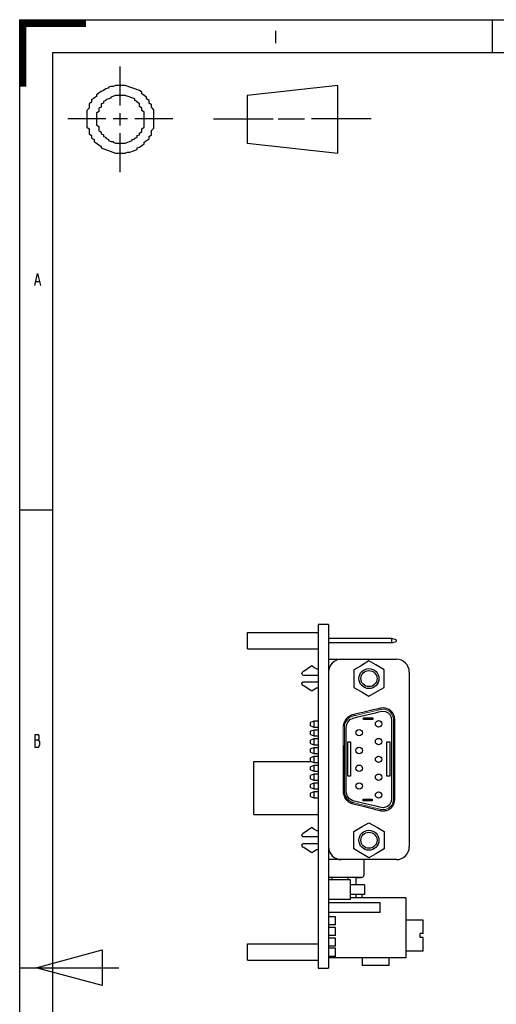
# Model space of a CAD drawing. Header units: millimetres. Extents: x 274 to 694, y 677 to 971.
# Tile 4 of 22: x 274 to 348, y 818 to 971. Entities that reach past the tile are written whole.
import ezdxf
from ezdxf.lldxf.tags import DXFTag

# ---------------------------------------------------------------- set-up
doc = ezdxf.new("R2010")
doc.units = ezdxf.units.MM
doc.layers.get('0').update_dxf_attribs({"linetype": 'CONTINUOUS'})
doc.layers.add('EFEXPLORER-ENCLOSURE-DXF_FORMAT', color=7, linetype='CONTINUOUS')
tags = doc.linetypes.add('DASHED', pattern=[25.72, 12.86, -12.86]).pattern_tags.tags
tags[6:7] = [DXFTag(74, 4), DXFTag(75, 0), DXFTag(340, '0'), DXFTag(46, 0.0), DXFTag(50, 0.0), DXFTag(44, 0.0), DXFTag(45, 0.0)]
tags[4:5] = [DXFTag(74, 4), DXFTag(75, 0), DXFTag(340, '0'), DXFTag(46, 0.0), DXFTag(50, 0.0), DXFTag(44, 0.0), DXFTag(45, 0.0)]

msp = doc.modelspace()

# ---------------------------------------------------------------- linework, layer by layer
at = {"linetype": 'Continuous'}
for p, q in [((322.1, 877.1), (320.5, 877.1)), ((320.5, 877.1), (320.5, 877.1)), ((320.5, 877.1), (320.5, 877.1)), ((320.5, 877.1), (320.5, 877.1)), ((320.5, 877.1), (320.5, 877.1)), ((320.5, 877.1), (320.5, 877.04)), ((320.5, 877.04), (320.5, 876.77)), ((320.5, 876.77), (320.5, 876.33)), ((322.1, 877.1), (322.1, 877.1)), ((322.1, 877.1), (322.1, 877.1)), ((322.1, 877.1), (322.1, 877.1)), ((322.1, 877.1), (322.1, 877.1)), ((322.1, 877.1), (322.1, 877.04)), ((322.1, 877.04), (322.1, 876.77)), ((322.1, 876.77), (322.1, 876.33)), ((309.5, 875.83), (320.5, 875.83)), ((309.5, 874.71), (309.5, 875.83)), ((320.5, 876.33), (320.5, 875.83)), ((320.5, 875.83), (320.5, 849.34)), ((322.1, 876.33), (322.1, 875.83)), ((322.1, 875.83), (322.1, 849.34)), ((331.9, 874.89), (322.1, 874.89)), ((331.9, 874.24), (331.9, 874.89)), ((332.6, 874.69), (331.9, 874.89)), ((309.5, 873.29), (309.5, 874.71)), ((331.9, 874.24), (322.1, 874.24)), ((331.9, 874.24), (332.6, 874.44)), ((332.6, 874.69), (332.6, 874.44)), ((309.5, 873.29), (320.5, 873.29)), ((318.82, 870.26), (319.49, 870.72)), ((319.49, 870.72), (319.89, 870.42)), ((319.89, 870.42), (320.21, 870.18)), ((322.1, 871.69), (324.1, 871.69)), ((324.1, 871.69), (332.63, 871.69)), ((327.05, 870.64), (326.02, 870.03)), ((328.37, 871.42), (327.05, 870.64)), ((329.42, 870.81), (328.37, 871.42)), ((330.75, 870.03), (329.42, 870.81)), ((317.95, 869.47), (317.99, 869.64)), ((318, 869.32), (317.95, 869.47)), ((317.99, 869.64), (318.21, 869.83)), ((318.13, 869.22), (318, 869.32)), ((318.29, 869.19), (318.13, 869.22)), ((318.21, 869.83), (318.45, 870)), ((320.5, 869.19), (318.29, 869.19)), ((318.45, 870), (318.82, 870.26)), ((320.21, 870.18), (320.5, 870.18)), ((326.02, 870.03), (326.02, 868.51)), ((330.75, 868.84), (330.75, 870.03)), ((330.75, 867.32), (330.75, 868.84)), ((334.63, 869.69), (334.63, 842.61)), ((317.96, 867.94), (318.02, 868.09)), ((317.98, 867.78), (317.96, 867.94)), ((318.1, 867.64), (317.98, 867.78)), ((318.02, 868.09), (318.15, 868.19)), ((318.25, 867.54), (318.1, 867.64)), ((318.15, 868.19), (320.5, 868.2)), ((318.63, 867.29), (318.25, 867.54)), ((319.49, 866.72), (318.63, 867.29)), ((326.02, 868.51), (326.02, 867.32)), ((326.02, 867.32), (327.33, 866.57)), ((329.7, 866.73), (330.75, 867.32)), ((319.81, 866.93), (319.49, 866.72)), ((320.21, 867.21), (319.81, 866.93)), ((320.5, 867.21), (320.21, 867.21)), ((327.33, 866.57), (328.37, 865.97)), ((328.37, 865.97), (329.7, 866.73)), ((325.1, 862.68), (324.86, 862.45)), ((325.23, 862.78), (325.1, 862.68)), ((325.38, 862.87), (325.23, 862.78)), ((325.68, 863.01), (325.38, 862.87)), ((325.84, 863.06), (325.68, 863.01)), ((326.23, 863.15), (325.84, 863.06)), ((325.92, 862.57), (326.46, 862.7)), ((326.63, 863.25), (326.23, 863.15)), ((326.46, 862.7), (328.93, 863.28)), ((327.43, 863.44), (326.63, 863.25)), ((329.02, 863.82), (327.43, 863.44)), ((328.93, 863.28), (329.41, 863.4)), ((329.59, 863.95), (329.02, 863.82)), ((329.41, 863.4), (329.9, 863.51)), ((330.16, 864.09), (329.59, 863.95)), ((329.9, 863.51), (330.39, 863.62)), ((330.31, 864.12), (330.16, 864.09)), ((330.62, 864.13), (330.31, 864.12)), ((330.39, 863.62), (330.94, 863.59)), ((330.76, 864.12), (330.62, 864.13)), ((330.92, 864.1), (330.76, 864.12)), ((331.21, 864.02), (330.92, 864.1)), ((330.94, 863.59), (331.35, 863.38)), ((331.34, 863.96), (331.21, 864.02)), ((331.48, 863.89), (331.34, 863.96)), ((331.35, 863.38), (331.67, 863.05)), ((331.72, 863.72), (331.48, 863.89)), ((331.67, 863.05), (331.84, 862.65)), ((331.83, 863.62), (331.72, 863.72)), ((331.94, 863.5), (331.83, 863.62)), ((332.11, 863.26), (331.94, 863.5)), ((332.18, 863.13), (332.11, 863.26)), ((332.24, 862.99), (332.18, 863.13)), ((332.32, 862.7), (332.24, 862.99)), ((332.35, 862.55), (332.32, 862.7)), ((319.8, 862.08), (319.3, 861.88)), ((319.3, 861.81), (319.3, 861.88)), ((319.3, 861.63), (319.3, 861.81)), ((319.3, 861.46), (319.3, 861.63)), ((319.3, 861.38), (319.3, 861.46)), ((319.3, 861.38), (319.8, 861.18)), ((320.5, 862.08), (319.8, 862.08)), ((319.8, 862.08), (319.8, 861.95)), ((319.8, 861.95), (319.8, 861.63)), ((319.8, 861.63), (319.8, 861.31)), ((319.8, 861.31), (319.8, 861.18)), ((319.8, 861.18), (320.5, 861.18)), ((324.43, 861.6), (324.38, 861.3)), ((324.46, 861.72), (324.43, 861.6)), ((324.51, 861.88), (324.46, 861.72)), ((324.66, 862.18), (324.51, 861.88)), ((324.76, 862.32), (324.66, 862.18)), ((324.86, 862.45), (324.76, 862.32)), ((324.85, 860.96), (324.89, 861.45)), ((324.89, 861.45), (325.09, 861.94)), ((325.09, 861.94), (325.46, 862.34)), ((325.46, 862.34), (325.92, 862.57)), ((327.55, 862.59), (328.34, 862.59)), ((327.55, 862.48), (327.55, 862.59)), ((327.55, 862.32), (327.55, 862.48)), ((328.17, 862.32), (327.55, 862.32)), ((328.95, 862.32), (328.17, 862.32)), ((328.34, 862.59), (328.95, 862.59)), ((328.95, 862.59), (328.95, 862.44)), ((328.95, 862.44), (328.95, 862.32)), ((331.84, 862.65), (331.88, 862.23)), ((331.88, 862.23), (331.88, 860.2)), ((332.36, 862.39), (332.35, 862.55)), ((332.36, 861.91), (332.36, 862.39)), ((332.36, 861.26), (332.36, 861.91)), ((332.36, 857.55), (332.36, 861.26)), ((319.8, 860.71), (319.3, 860.51)), ((319.3, 860.44), (319.3, 860.51)), ((319.3, 860.26), (319.3, 860.44)), ((319.3, 860.08), (319.3, 860.26)), ((319.3, 860.01), (319.3, 860.08)), ((319.3, 860.01), (319.8, 859.81)), ((320.5, 860.71), (319.8, 860.71)), ((319.8, 860.71), (319.8, 860.58)), ((319.8, 860.58), (319.8, 860.26)), ((319.8, 860.26), (319.8, 859.94)), ((319.8, 859.94), (319.8, 859.81)), ((319.8, 859.81), (320.5, 859.81)), ((324.85, 860.47), (324.85, 860.96)), ((324.85, 857.56), (324.85, 860.47)), ((331.88, 860.2), (331.88, 856.15)), ((319.8, 859.34), (319.3, 859.14)), ((319.3, 859.07), (319.3, 859.14)), ((319.3, 858.89), (319.3, 859.07)), ((319.3, 858.71), (319.3, 858.89)), ((319.3, 858.64), (319.3, 858.71)), ((319.3, 858.64), (319.8, 858.44)), ((320.5, 859.34), (319.8, 859.34)), ((319.8, 859.34), (319.8, 859.21)), ((319.8, 859.21), (319.8, 858.89)), ((319.8, 858.89), (319.8, 858.57)), ((319.8, 858.57), (319.8, 858.44)), ((319.8, 858.44), (320.5, 858.44)), ((324.37, 858.29), (324.37, 857.51)), ((325.08, 858.9), (325.33, 858.9)), ((325.08, 856.54), (325.08, 858.9)), ((325.33, 858.9), (325.53, 858.9)), ((325.53, 858.9), (325.53, 855.9)), ((331.16, 858.9), (331.41, 858.9)), ((331.16, 856.54), (331.16, 858.9)), ((331.41, 858.9), (331.61, 858.9)), ((331.61, 858.9), (331.61, 855.9)), ((319.8, 857.97), (319.3, 857.77)), ((319.3, 857.69), (319.3, 857.77)), ((319.3, 857.52), (319.3, 857.69)), ((319.3, 857.34), (319.3, 857.52)), ((319.3, 857.27), (319.3, 857.34)), ((319.3, 857.27), (319.8, 857.07)), ((319.8, 856.6), (319.3, 856.4)), ((320.5, 857.97), (319.8, 857.97)), ((319.8, 857.97), (319.8, 857.84)), ((319.8, 857.84), (319.8, 857.52)), ((319.8, 857.52), (319.8, 857.2)), ((319.8, 857.2), (319.8, 857.07)), ((319.8, 857.07), (320.5, 857.07)), ((320.5, 856.6), (319.8, 856.6)), ((319.8, 856.6), (319.8, 856.46)), ((324.37, 857.51), (324.37, 853.27)), ((324.85, 851.73), (324.85, 857.56)), ((332.36, 850.13), (332.36, 857.55)), ((310.5, 855.81), (319.52, 855.81)), ((310.5, 852.19), (310.5, 855.81)), ((319.3, 856.32), (319.3, 856.4)), ((319.3, 856.15), (319.3, 856.32)), ((319.3, 855.97), (319.3, 856.15)), ((319.3, 855.9), (319.3, 855.97)), ((319.3, 855.9), (319.8, 855.7)), ((319.8, 855.22), (319.3, 855.02)), ((319.8, 856.46), (319.8, 856.15)), ((319.8, 856.15), (319.8, 855.83)), ((319.8, 855.83), (319.8, 855.7)), ((319.8, 855.7), (320.5, 855.7)), ((320.5, 855.22), (319.8, 855.22)), ((319.8, 855.22), (319.8, 855.09)), ((319.8, 855.09), (319.8, 854.77)), ((325.08, 853.54), (325.08, 856.54)), ((325.53, 855.9), (325.53, 853.54)), ((331.16, 853.54), (331.16, 856.54)), ((331.61, 855.9), (331.61, 853.54)), ((331.88, 856.15), (331.88, 852.43)), ((319.3, 854.95), (319.3, 855.02)), ((319.3, 854.77), (319.3, 854.95)), ((319.3, 854.6), (319.3, 854.77)), ((319.3, 854.52), (319.3, 854.6)), ((319.3, 854.52), (319.8, 854.32)), ((319.8, 853.85), (319.3, 853.65)), ((319.3, 853.58), (319.3, 853.65)), ((319.3, 853.4), (319.3, 853.58)), ((319.8, 854.77), (319.8, 854.46)), ((319.8, 854.46), (319.8, 854.32)), ((319.8, 854.32), (320.5, 854.32)), ((320.5, 853.85), (319.8, 853.85)), ((319.8, 853.85), (319.8, 853.72)), ((319.8, 853.72), (319.8, 853.4)), ((325.28, 853.54), (325.08, 853.54)), ((325.53, 853.54), (325.28, 853.54)), ((331.36, 853.54), (331.16, 853.54)), ((331.61, 853.54), (331.36, 853.54)), ((310.5, 847.59), (310.5, 852.19)), ((319.3, 853.23), (319.3, 853.4)), ((319.3, 853.15), (319.3, 853.23)), ((319.3, 853.15), (319.8, 852.95)), ((319.8, 852.48), (319.3, 852.28)), ((319.3, 852.21), (319.3, 852.28)), ((319.3, 852.03), (319.3, 852.21)), ((319.3, 851.85), (319.3, 852.03)), ((319.8, 853.4), (319.8, 853.08)), ((319.8, 853.08), (319.8, 852.95)), ((319.8, 852.95), (320.5, 852.95)), ((320.5, 852.48), (319.8, 852.48)), ((319.8, 852.48), (319.8, 852.35)), ((319.8, 852.35), (319.8, 852.03)), ((319.8, 852.03), (319.8, 851.71)), ((324.37, 853.27), (324.37, 851.21)), ((331.88, 852.43), (331.88, 850.56)), ((319.3, 851.78), (319.3, 851.85)), ((319.3, 851.78), (319.8, 851.58)), ((319.8, 851.11), (319.3, 850.91)), ((319.3, 850.84), (319.3, 850.91)), ((319.3, 850.66), (319.3, 850.84)), ((319.3, 850.48), (319.3, 850.66)), ((319.3, 850.41), (319.3, 850.48)), ((319.8, 851.71), (319.8, 851.58)), ((319.8, 851.58), (320.5, 851.58)), ((320.5, 851.11), (319.8, 851.11)), ((319.8, 851.11), (319.8, 850.98)), ((319.8, 850.98), (319.8, 850.66)), ((319.8, 850.66), (319.8, 850.34)), ((324.37, 851.13), (324.39, 850.97)), ((324.39, 850.97), (324.46, 850.64)), ((324.46, 850.64), (324.51, 850.48)), ((324.51, 850.48), (324.55, 850.38)), ((324.85, 851.1), (324.85, 851.73)), ((325, 850.53), (324.85, 851.1)), ((325.37, 850.04), (325, 850.53)), ((331.88, 850.56), (331.88, 850.1)), ((319.3, 850.41), (319.8, 850.21)), ((319.8, 850.34), (319.8, 850.21)), ((319.8, 850.21), (320.5, 850.21)), ((320.5, 849.34), (320.5, 836.09)), ((322.1, 849.34), (322.1, 836.09)), ((324.55, 850.38), (324.65, 850.19)), ((324.65, 850.19), (324.71, 850.1)), ((324.71, 850.1), (324.81, 849.97)), ((324.81, 849.97), (325.04, 849.72)), ((325.04, 849.72), (325.17, 849.62)), ((325.17, 849.62), (325.31, 849.52)), ((325.31, 849.52), (325.6, 849.37)), ((325.89, 849.75), (325.37, 850.04)), ((325.6, 849.37), (325.76, 849.31)), ((325.76, 849.31), (325.97, 849.26)), ((326.97, 849.49), (325.89, 849.75)), ((325.97, 849.26), (326.19, 849.2)), ((326.19, 849.2), (326.61, 849.1)), ((326.61, 849.1), (327.46, 848.89)), ((328.05, 849.23), (326.97, 849.49)), ((327.46, 849.98), (328.25, 849.98)), ((327.46, 849.86), (327.46, 849.98)), ((327.46, 849.71), (327.46, 849.86)), ((328.08, 849.71), (327.46, 849.71)), ((329.47, 848.89), (328.05, 849.23)), ((328.86, 849.71), (328.08, 849.71)), ((328.25, 849.98), (328.86, 849.98)), ((328.86, 849.98), (328.86, 849.83)), ((328.86, 849.83), (328.86, 849.71)), ((331.58, 849.13), (331.13, 848.79)), ((331.83, 849.62), (331.58, 849.13)), ((331.88, 850.1), (331.83, 849.62)), ((331.96, 848.84), (332.06, 848.97)), ((332.06, 848.97), (332.22, 849.27)), ((332.22, 849.27), (332.28, 849.43)), ((332.28, 849.43), (332.3, 849.51)), ((332.3, 849.51), (332.34, 849.68)), ((332.34, 849.68), (332.35, 849.86)), ((332.35, 849.86), (332.36, 850.13)), ((310.5, 847.59), (320.5, 847.59)), ((327.46, 848.89), (328.43, 848.65)), ((328.43, 848.65), (328.91, 848.53)), ((328.91, 848.53), (329.39, 848.41)), ((329.39, 848.41), (329.87, 848.29)), ((330.08, 848.75), (329.47, 848.89)), ((329.87, 848.29), (330.24, 848.2)), ((330.6, 848.67), (330.08, 848.75)), ((330.24, 848.2), (330.36, 848.19)), ((330.36, 848.19), (330.51, 848.17)), ((330.51, 848.17), (330.81, 848.19)), ((331.13, 848.79), (330.6, 848.67)), ((330.81, 848.19), (330.96, 848.21)), ((330.96, 848.21), (331.1, 848.25)), ((331.1, 848.25), (331.38, 848.36)), ((331.38, 848.36), (331.51, 848.44)), ((331.51, 848.44), (331.64, 848.52)), ((331.64, 848.52), (331.86, 848.72)), ((331.86, 848.72), (331.96, 848.84)), ((327.33, 845.74), (328.37, 846.33)), ((328.37, 846.33), (329.7, 845.58)), ((317.95, 844.41), (317.99, 844.57)), ((318, 844.26), (317.95, 844.41)), ((317.99, 844.57), (318.21, 844.76)), ((318.21, 844.76), (318.45, 844.93)), ((318.45, 844.93), (318.82, 845.19)), ((318.82, 845.19), (319.49, 845.66)), ((319.49, 845.66), (319.89, 845.35)), ((319.89, 845.35), (320.21, 845.12)), ((320.21, 845.12), (320.5, 845.12)), ((326.02, 844.98), (327.33, 845.74)), ((326.02, 843.79), (326.02, 844.98)), ((329.7, 845.58), (330.75, 844.98)), ((330.75, 844.98), (330.75, 843.47)), ((317.96, 842.88), (318.02, 843.02)), ((317.98, 842.71), (317.96, 842.88)), ((318.13, 844.15), (318, 844.26)), ((318.02, 843.02), (318.15, 843.12)), ((318.29, 844.13), (318.13, 844.15)), ((318.15, 843.12), (320.5, 843.13)), ((320.5, 844.13), (318.29, 844.13)), ((326.02, 842.28), (326.02, 843.79)), ((330.75, 843.47), (330.75, 842.28)), ((318.1, 842.57), (317.98, 842.71)), ((318.25, 842.47), (318.1, 842.57)), ((318.63, 842.22), (318.25, 842.47)), ((319.49, 841.65), (318.63, 842.22)), ((319.81, 841.87), (319.49, 841.65)), ((320.21, 842.14), (319.81, 841.87)), ((320.5, 842.14), (320.21, 842.14)), ((327.05, 841.66), (326.02, 842.28)), ((328.37, 840.88), (327.05, 841.66)), ((329.42, 841.5), (328.37, 840.88)), ((330.75, 842.28), (329.42, 841.5)), ((324.1, 840.61), (322.1, 840.61)), ((332.63, 840.61), (324.1, 840.61)), ((327.6, 840.61), (327.6, 839.9)), ((327.6, 839.9), (327.6, 839.23)), ((327.6, 839.23), (327.6, 838.68)), ((327.6, 838.68), (327.6, 838.32)), ((327.6, 838.32), (327.6, 838.2)), ((322.1, 837.9), (327.3, 837.9)), ((323.2, 837.48), (322.1, 837.48)), ((325.5, 837.47), (322.1, 837.47)), ((322.6, 837.89), (322.6, 837.47)), ((323.2, 837.47), (323.2, 837.48)), ((325.1, 837.9), (325.1, 837.69)), ((325.1, 837.69), (325.1, 837.47)), ((325.5, 834.45), (325.5, 837.47)), ((326.4, 836.71), (326.4, 837.9)), ((326.4, 837.83), (326.85, 837.83)), ((326.85, 837.83), (327.2, 837.83)), ((327.2, 837.83), (327.2, 837.9)), ((320.5, 836.09), (320.5, 829.47)), ((322.1, 836.09), (322.1, 829.47)), ((327.7, 836.71), (325.5, 836.71)), ((327.7, 835.21), (325.5, 835.21)), ((326.4, 834.68), (326.4, 835.21)), ((327.3, 834.68), (327.3, 835.21)), ((327.7, 836.71), (327.7, 835.21)), ((325.5, 834.45), (322.1, 834.45)), ((330.1, 833.92), (322.1, 833.92)), ((334.1, 834.68), (325.5, 834.68)), ((330.1, 833.25), (330.1, 833.92)), ((334.1, 834.68), (334.1, 829.47)), ((330.1, 832.4), (322.1, 832.4)), ((330.1, 832.4), (330.1, 833.25)), ((323.2, 831.76), (322.1, 831.76)), ((323.2, 831.2), (323.2, 831.76)), ((323.2, 830.49), (323.2, 831.2)), ((336.8, 831.25), (334.1, 831.25)), ((336.8, 829.16), (336.8, 831.25)), ((320.5, 829.47), (320.5, 826.16)), ((323.2, 830.49), (322.1, 830.49)), ((323.2, 830.11), (322.1, 830.11)), ((322.1, 829.47), (322.1, 826.16)), ((323.2, 829.55), (323.2, 830.11)), ((323.2, 828.84), (323.2, 829.55)), ((334.1, 829.47), (334.1, 825.38)), ((336.3, 828.52), (336.3, 829.16)), ((336.8, 829.16), (336.3, 829.16)), ((309.5, 827.57), (320.5, 827.57)), ((309.5, 826.45), (309.5, 827.57)), ((323.2, 828.84), (322.1, 828.84)), ((323.2, 828.46), (322.1, 828.46)), ((323.2, 827.9), (323.2, 828.46)), ((323.2, 827.19), (323.2, 827.9)), ((336.8, 828.52), (336.3, 828.52)), ((336.8, 826.43), (336.8, 828.52)), ((309.5, 825.03), (309.5, 826.45)), ((320.5, 826.16), (320.5, 825.61)), ((323.2, 827.19), (322.1, 827.19)), ((323.2, 826.87), (322.1, 826.87)), ((322.1, 826.16), (322.1, 825.61)), ((323.2, 826.31), (323.2, 826.87)), ((323.2, 825.6), (323.2, 826.31)), ((336.8, 826.43), (334.1, 826.43)), ((309.5, 825.03), (320.5, 825.03)), ((320.5, 825.61), (320.5, 825.06)), ((320.5, 825.06), (320.5, 824.48)), ((322.1, 825.61), (322.1, 825.06)), ((323.2, 825.6), (322.1, 825.6)), ((323.2, 825.54), (322.1, 825.54)), ((334.1, 825.38), (322.1, 825.38)), ((322.1, 825.06), (322.1, 824.48)), ((323.2, 825.54), (323.2, 825.6)), ((327.3, 825.38), (327.3, 824.18)), ((331.5, 824.18), (331.5, 825.38)), ((320.5, 824.48), (320.5, 824.1)), ((320.5, 824.1), (320.5, 823.85)), ((320.5, 823.85), (320.5, 823.76)), ((320.5, 823.76), (322.1, 823.76)), ((320.5, 823.76), (320.5, 823.76)), ((322.1, 824.48), (322.1, 824.1)), ((322.1, 824.1), (322.1, 823.85)), ((322.1, 823.85), (322.1, 823.76)), ((322.1, 823.76), (322.1, 823.76)), ((327.41, 824.18), (327.3, 824.18)), ((327.71, 824.18), (327.41, 824.18)), ((328.17, 824.18), (327.71, 824.18)), ((328.76, 824.18), (328.17, 824.18)), ((329.4, 824.18), (328.76, 824.18)), ((330.05, 824.18), (329.4, 824.18)), ((330.64, 824.18), (330.05, 824.18)), ((331.1, 824.18), (330.64, 824.18)), ((331.4, 824.18), (331.1, 824.18)), ((331.5, 824.18), (331.4, 824.18))]:
    msp.add_line(p, q, dxfattribs=at)
at = {"linetype": 'Continuous', "lineweight": 5}
for p, q in [((324.94, 862.56), (325.24, 862.8)), ((325.24, 862.8), (325.56, 862.98)), ((325.35, 862.63), (325.65, 862.79)), ((325.56, 862.98), (325.65, 863.02)), ((325.65, 863.02), (325.73, 863.05)), ((325.65, 862.79), (325.72, 862.82)), ((325.72, 862.82), (325.8, 862.85)), ((325.73, 863.05), (325.78, 863.06)), ((325.78, 863.06), (325.82, 863.07)), ((325.8, 862.85), (325.84, 862.86)), ((325.82, 863.07), (325.84, 863.08)), ((325.84, 863.08), (325.86, 863.08)), ((325.84, 862.86), (325.88, 862.87)), ((325.86, 863.08), (325.87, 863.09)), ((325.87, 863.09), (325.88, 863.09)), ((325.88, 863.09), (325.89, 863.09)), ((325.88, 862.87), (325.89, 862.88)), ((325.89, 863.09), (325.89, 863.09)), ((325.89, 863.09), (325.9, 863.09)), ((325.89, 862.88), (325.91, 862.88)), ((325.9, 863.09), (325.91, 863.09)), ((325.91, 863.09), (326.1, 863.14)), ((325.91, 862.88), (325.92, 862.88)), ((325.92, 862.88), (325.93, 862.89)), ((325.93, 862.89), (325.94, 862.89)), ((325.94, 862.89), (325.94, 862.89)), ((325.94, 862.89), (325.95, 862.89)), ((325.95, 862.89), (326.15, 862.94)), ((325.95, 862.89), (325.95, 862.89)), ((326.1, 863.14), (326.3, 863.19)), ((326.15, 862.94), (326.35, 862.98)), ((326.3, 863.19), (327.1, 863.38)), ((326.35, 862.98), (327.14, 863.17)), ((327.1, 863.38), (327.89, 863.56)), ((327.14, 863.17), (327.94, 863.36)), ((327.89, 863.56), (328.68, 863.75)), ((327.94, 863.36), (328.73, 863.55)), ((328.68, 863.75), (329.48, 863.94)), ((328.73, 863.55), (329.52, 863.74)), ((329.48, 863.94), (329.67, 863.99)), ((329.52, 863.74), (329.72, 863.78)), ((329.67, 863.99), (329.87, 864.03)), ((329.72, 863.78), (329.92, 863.83)), ((329.87, 864.03), (329.97, 864.06)), ((329.92, 863.83), (330.02, 863.85)), ((329.97, 864.06), (330.07, 864.08)), ((330.02, 863.85), (330.12, 863.88)), ((330.07, 864.08), (330.1, 864.09)), ((330.1, 864.09), (330.12, 864.09)), ((330.12, 864.09), (330.15, 864.1)), ((330.12, 863.88), (330.14, 863.88)), ((330.14, 863.88), (330.17, 863.89)), ((330.15, 864.1), (330.17, 864.11)), ((330.17, 864.11), (330.22, 864.12)), ((330.17, 863.89), (330.19, 863.9)), ((330.19, 863.9), (330.22, 863.9)), ((330.22, 864.12), (330.27, 864.13)), ((330.22, 863.9), (330.26, 863.91)), ((330.26, 863.91), (330.31, 863.92)), ((330.27, 864.13), (330.49, 864.15)), ((330.31, 863.92), (330.5, 863.94)), ((330.49, 864.15), (330.71, 864.15)), ((330.5, 863.94), (330.7, 863.94)), ((330.7, 863.94), (330.9, 863.91)), ((330.71, 864.15), (330.94, 864.11)), ((330.9, 863.91), (331.11, 863.85)), ((330.94, 864.11), (331.18, 864.05)), ((331.11, 863.85), (331.31, 863.76)), ((331.18, 864.05), (331.4, 863.95)), ((331.31, 863.76), (331.5, 863.65)), ((331.4, 863.95), (331.62, 863.82)), ((331.5, 863.65), (331.67, 863.51)), ((331.62, 863.82), (331.81, 863.66)), ((331.67, 863.51), (331.82, 863.34)), ((331.81, 863.66), (331.98, 863.48)), ((331.82, 863.34), (331.94, 863.17)), ((331.94, 863.17), (332.04, 862.98)), ((331.98, 863.48), (332.12, 863.27)), ((332.04, 862.98), (332.1, 862.78)), ((332.1, 862.78), (332.15, 862.59)), ((332.12, 863.27), (332.23, 863.06)), ((332.23, 863.06), (332.31, 862.84)), ((332.31, 862.84), (332.35, 862.62)), ((324.36, 861.19), (324.4, 861.55)), ((324.36, 861.17), (324.36, 861.19)), ((324.36, 861.15), (324.36, 861.17)), ((324.36, 861.14), (324.36, 861.15)), ((324.4, 861.55), (324.51, 861.91)), ((324.51, 861.91), (324.69, 862.25)), ((324.57, 861.19), (324.6, 861.51)), ((324.57, 861.17), (324.57, 861.19)), ((324.57, 861.15), (324.57, 861.17)), ((324.57, 861.14), (324.57, 861.15)), ((324.6, 861.51), (324.7, 861.83)), ((324.69, 862.25), (324.94, 862.56)), ((324.7, 861.83), (324.87, 862.14)), ((324.87, 862.14), (325.09, 862.41)), ((325.09, 862.41), (325.35, 862.63)), ((332.15, 862.59), (332.16, 862.5)), ((332.16, 862.5), (332.16, 862.4)), ((332.16, 862.4), (332.16, 862.38)), ((332.16, 862.38), (332.16, 862.36)), ((332.16, 862.36), (332.16, 862.35)), ((332.16, 862.35), (332.16, 862.35)), ((332.16, 862.35), (332.16, 862.34)), ((332.16, 862.34), (332.16, 862.33)), ((332.16, 862.33), (332.16, 862.31)), ((332.16, 862.31), (332.16, 862.29)), ((332.16, 862.29), (332.16, 862.23)), ((332.16, 862.23), (332.16, 862.16)), ((332.16, 862.16), (332.16, 861.89)), ((332.16, 861.89), (332.16, 861.61)), ((332.16, 861.61), (332.16, 861.07)), ((332.35, 862.62), (332.37, 862.52)), ((332.37, 862.52), (332.37, 862.41)), ((332.37, 862.41), (332.37, 862.39)), ((332.37, 862.39), (332.37, 862.36)), ((332.37, 862.36), (332.37, 862.35)), ((332.37, 862.35), (332.37, 862.35)), ((332.37, 862.35), (332.37, 862.34)), ((332.37, 862.34), (332.37, 862.33)), ((332.37, 862.33), (332.37, 862.31)), ((332.37, 862.31), (332.37, 862.29)), ((332.37, 862.29), (332.37, 862.23)), ((332.37, 862.23), (332.37, 862.16)), ((332.37, 862.16), (332.37, 861.89)), ((332.37, 861.89), (332.37, 861.61)), ((332.37, 861.61), (332.37, 861.07)), ((324.36, 861.13), (324.36, 861.14)), ((324.36, 861.12), (324.36, 861.13)), ((324.36, 861.11), (324.36, 861.12)), ((324.36, 861.06), (324.36, 861.11)), ((324.36, 861.02), (324.36, 861.06)), ((324.36, 860.93), (324.36, 861.02)), ((324.36, 860.84), (324.36, 860.93)), ((324.36, 860.67), (324.36, 860.84)), ((324.36, 860.49), (324.36, 860.67)), ((324.36, 860.15), (324.36, 860.49)), ((324.36, 859.8), (324.36, 860.15)), ((324.36, 858.4), (324.36, 859.8)), ((324.57, 861.13), (324.57, 861.14)), ((324.57, 861.12), (324.57, 861.13)), ((324.57, 861.11), (324.57, 861.12)), ((324.57, 861.06), (324.57, 861.11)), ((324.57, 861.02), (324.57, 861.06)), ((324.57, 860.93), (324.57, 861.02)), ((324.57, 860.84), (324.57, 860.93)), ((324.57, 860.67), (324.57, 860.84)), ((324.57, 860.49), (324.57, 860.67)), ((324.57, 860.15), (324.57, 860.49)), ((324.57, 859.8), (324.57, 860.15)), ((324.57, 858.4), (324.57, 859.8)), ((332.16, 861.07), (332.16, 860.52)), ((332.16, 860.52), (332.16, 859.43)), ((332.37, 861.07), (332.37, 860.52)), ((332.37, 860.52), (332.37, 859.43)), ((324.36, 857), (324.36, 858.4)), ((324.57, 857), (324.57, 858.4)), ((332.16, 859.43), (332.16, 858.34)), ((332.16, 858.34), (332.16, 857.79)), ((332.37, 859.43), (332.37, 858.34)), ((332.37, 858.34), (332.37, 857.79)), ((324.36, 854.21), (324.36, 857)), ((324.57, 854.21), (324.57, 857)), ((332.16, 857.79), (332.16, 857.24)), ((332.16, 857.24), (332.16, 856.97)), ((332.16, 856.97), (332.16, 856.7)), ((332.16, 856.7), (332.16, 856.56)), ((332.16, 856.56), (332.16, 856.43)), ((332.37, 857.79), (332.37, 857.24)), ((332.37, 857.24), (332.37, 856.97)), ((332.37, 856.97), (332.37, 856.7)), ((332.37, 856.7), (332.37, 856.56)), ((332.37, 856.56), (332.37, 856.43)), ((332.16, 856.43), (332.16, 856.36)), ((332.16, 856.36), (332.16, 856.29)), ((332.16, 856.29), (332.16, 856.26)), ((332.16, 856.26), (332.16, 856.22)), ((332.16, 856.22), (332.16, 856.2)), ((332.16, 856.2), (332.16, 856.19)), ((332.16, 856.19), (332.16, 856.18)), ((332.16, 856.18), (332.16, 856.17)), ((332.16, 856.17), (332.16, 856.17)), ((332.16, 856.17), (332.16, 856.16)), ((332.16, 856.16), (332.16, 856.16)), ((332.16, 856.16), (332.16, 856.16)), ((332.16, 856.16), (332.16, 856.15)), ((332.16, 856.15), (332.16, 854.37)), ((332.16, 856.15), (332.16, 856.15)), ((332.37, 856.43), (332.37, 856.36)), ((332.37, 856.36), (332.37, 856.29)), ((332.37, 856.29), (332.37, 856.26)), ((332.37, 856.26), (332.37, 856.22)), ((332.37, 856.22), (332.37, 856.2)), ((332.37, 856.2), (332.37, 856.19)), ((332.37, 856.19), (332.37, 856.18)), ((332.37, 856.18), (332.37, 856.17)), ((332.37, 856.17), (332.37, 856.17)), ((332.37, 856.17), (332.37, 856.16)), ((332.37, 856.16), (332.37, 856.16)), ((332.37, 856.16), (332.37, 856.16)), ((332.37, 856.16), (332.37, 856.15)), ((332.37, 856.15), (332.37, 854.37)), ((332.37, 856.15), (332.37, 856.15)), ((324.36, 851.42), (324.36, 854.21)), ((324.57, 851.42), (324.57, 854.21)), ((332.16, 854.37), (332.16, 852.58)), ((332.37, 854.37), (332.37, 852.58)), ((332.16, 852.58), (332.16, 851.69)), ((332.37, 852.58), (332.37, 851.69)), ((324.36, 851.33), (324.36, 851.42)), ((324.36, 851.24), (324.36, 851.33)), ((324.36, 851.23), (324.36, 851.24)), ((324.36, 851.22), (324.36, 851.23)), ((324.36, 851.21), (324.36, 851.22)), ((324.36, 851.2), (324.36, 851.21)), ((324.36, 851.18), (324.36, 851.2)), ((324.36, 851.16), (324.36, 851.18)), ((324.36, 851.12), (324.36, 851.16)), ((324.36, 851.09), (324.36, 851.12)), ((324.37, 850.93), (324.36, 851.09)), ((324.4, 850.78), (324.37, 850.93)), ((324.5, 850.47), (324.4, 850.78)), ((324.64, 850.17), (324.5, 850.47)), ((324.57, 851.33), (324.57, 851.42)), ((324.57, 851.24), (324.57, 851.33)), ((324.57, 851.23), (324.57, 851.24)), ((324.57, 851.22), (324.57, 851.23)), ((324.57, 851.21), (324.57, 851.22)), ((324.57, 851.2), (324.57, 851.21)), ((324.57, 851.18), (324.57, 851.2)), ((324.57, 851.17), (324.57, 851.18)), ((324.57, 851.13), (324.57, 851.17)), ((324.57, 851.1), (324.57, 851.13)), ((324.58, 850.96), (324.57, 851.1)), ((324.61, 850.82), (324.58, 850.96)), ((324.69, 850.55), (324.61, 850.82)), ((324.82, 850.28), (324.69, 850.55)), ((332.16, 851.69), (332.16, 850.8)), ((332.16, 850.8), (332.16, 850.58)), ((332.16, 850.58), (332.16, 850.35)), ((332.37, 851.69), (332.37, 850.8)), ((332.37, 850.8), (332.37, 850.58)), ((332.37, 850.58), (332.37, 850.35)), ((324.84, 849.9), (324.64, 850.17)), ((325, 850.04), (324.82, 850.28)), ((325.08, 849.67), (324.84, 849.9)), ((325.21, 849.83), (325, 850.04)), ((325.35, 849.48), (325.08, 849.67)), ((325.45, 849.66), (325.21, 849.83)), ((325.63, 849.34), (325.35, 849.48)), ((325.71, 849.54), (325.45, 849.66)), ((325.71, 849.31), (325.63, 849.34)), ((325.77, 849.51), (325.71, 849.54)), ((325.78, 849.29), (325.71, 849.31)), ((325.84, 849.49), (325.77, 849.51)), ((325.81, 849.28), (325.78, 849.29)), ((325.85, 849.27), (325.81, 849.28)), ((325.87, 849.48), (325.84, 849.49)), ((325.87, 849.27), (325.85, 849.27)), ((325.9, 849.47), (325.87, 849.48)), ((325.89, 849.26), (325.87, 849.27)), ((325.91, 849.26), (325.89, 849.26)), ((325.92, 849.47), (325.9, 849.47)), ((325.92, 849.25), (325.91, 849.26)), ((325.94, 849.46), (325.92, 849.47)), ((326.07, 849.22), (325.92, 849.25)), ((325.96, 849.46), (325.94, 849.46)), ((325.97, 849.46), (325.96, 849.46)), ((326.12, 849.42), (325.97, 849.46)), ((326.21, 849.18), (326.07, 849.22)), ((326.27, 849.38), (326.12, 849.42)), ((326.51, 849.11), (326.21, 849.18)), ((326.56, 849.31), (326.27, 849.38)), ((326.8, 849.04), (326.51, 849.11)), ((326.85, 849.24), (326.56, 849.31)), ((327.38, 848.89), (326.8, 849.04)), ((327.43, 849.1), (326.85, 849.24)), ((328.01, 848.95), (327.43, 849.1)), ((328.59, 848.81), (328.01, 848.95)), ((331.9, 849.08), (331.76, 848.89)), ((332.02, 849.29), (331.9, 849.08)), ((332.08, 848.97), (331.91, 848.75)), ((332.1, 849.5), (332.02, 849.29)), ((332.21, 849.2), (332.08, 848.97)), ((332.15, 849.71), (332.1, 849.5)), ((332.16, 849.91), (332.15, 849.71)), ((332.16, 850.35), (332.16, 850.24)), ((332.16, 850.24), (332.16, 850.13)), ((332.16, 850.13), (332.16, 850.08)), ((332.16, 850.08), (332.16, 850.02)), ((332.16, 850.02), (332.16, 849.99)), ((332.16, 849.99), (332.16, 849.96)), ((332.16, 849.96), (332.16, 849.94)), ((332.16, 849.94), (332.16, 849.91)), ((332.3, 849.44), (332.21, 849.2)), ((332.35, 849.68), (332.3, 849.44)), ((332.37, 849.91), (332.35, 849.68)), ((332.37, 850.35), (332.37, 850.24)), ((332.37, 850.24), (332.37, 850.13)), ((332.37, 850.13), (332.37, 850.08)), ((332.37, 850.08), (332.37, 850.02)), ((332.37, 850.02), (332.37, 849.99)), ((332.37, 849.99), (332.37, 849.96)), ((332.37, 849.96), (332.37, 849.94)), ((332.37, 849.94), (332.37, 849.91)), ((327.96, 848.75), (327.38, 848.89)), ((328.54, 848.6), (327.96, 848.75)), ((329.12, 848.46), (328.54, 848.6)), ((329.17, 848.66), (328.59, 848.81)), ((329.41, 848.39), (329.12, 848.46)), ((329.46, 848.59), (329.17, 848.66)), ((329.71, 848.32), (329.41, 848.39)), ((329.76, 848.52), (329.46, 848.59)), ((329.85, 848.28), (329.71, 848.32)), ((329.9, 848.48), (329.76, 848.52)), ((330, 848.24), (329.85, 848.28)), ((330.05, 848.45), (329.9, 848.48)), ((330.03, 848.24), (330, 848.24)), ((330.07, 848.23), (330.03, 848.24)), ((330.08, 848.44), (330.05, 848.45)), ((330.09, 848.22), (330.07, 848.23)), ((330.12, 848.43), (330.08, 848.44)), ((330.11, 848.22), (330.09, 848.22)), ((330.12, 848.21), (330.11, 848.22)), ((330.11, 848.22), (330.11, 848.22)), ((330.14, 848.43), (330.12, 848.43)), ((330.13, 848.21), (330.12, 848.21)), ((330.14, 848.21), (330.13, 848.21)), ((330.16, 848.42), (330.14, 848.43)), ((330.15, 848.21), (330.14, 848.21)), ((330.16, 848.21), (330.15, 848.21)), ((330.15, 848.21), (330.15, 848.21)), ((330.15, 848.21), (330.15, 848.21)), ((330.17, 848.42), (330.16, 848.42)), ((330.16, 848.42), (330.16, 848.42)), ((330.16, 848.2), (330.16, 848.21)), ((330.17, 848.2), (330.16, 848.2)), ((330.18, 848.41), (330.17, 848.42)), ((330.18, 848.2), (330.17, 848.2)), ((330.19, 848.41), (330.18, 848.41)), ((330.2, 848.2), (330.18, 848.2)), ((330.2, 848.41), (330.19, 848.41)), ((330.21, 848.41), (330.2, 848.41)), ((330.2, 848.41), (330.2, 848.41)), ((330.2, 848.41), (330.2, 848.41)), ((330.2, 848.41), (330.2, 848.41)), ((330.22, 848.19), (330.2, 848.2)), ((330.22, 848.41), (330.21, 848.41)), ((330.23, 848.4), (330.22, 848.41)), ((330.25, 848.18), (330.22, 848.19)), ((330.24, 848.4), (330.23, 848.4)), ((330.27, 848.4), (330.24, 848.4)), ((330.49, 848.16), (330.25, 848.18)), ((330.29, 848.39), (330.27, 848.4)), ((330.5, 848.37), (330.29, 848.39)), ((330.73, 848.16), (330.49, 848.16)), ((330.72, 848.37), (330.5, 848.37)), ((330.94, 848.41), (330.72, 848.37)), ((330.99, 848.2), (330.73, 848.16)), ((331.17, 848.48), (330.94, 848.41)), ((331.24, 848.29), (330.99, 848.2)), ((331.38, 848.59), (331.17, 848.48)), ((331.49, 848.41), (331.24, 848.29)), ((331.58, 848.73), (331.38, 848.59)), ((331.71, 848.56), (331.49, 848.41)), ((331.76, 848.89), (331.58, 848.73)), ((331.91, 848.75), (331.71, 848.56))]:
    msp.add_line(p, q, dxfattribs=at)
at = {"linetype": 'Continuous'}
for centre, radius in [((328.37, 868.69), 1.55), ((328.37, 868.69), 1.25), ((329.87, 861.67), 0.5), ((326.86, 860.3), 0.5), ((329.87, 858.92), 0.5), ((326.86, 857.53), 0.5), ((329.87, 856.17), 0.5), ((326.86, 854.78), 0.5), ((329.87, 853.39), 0.5), ((326.86, 852.03), 0.5), ((329.87, 850.64), 0.5), ((328.37, 843.62), 1.55), ((328.37, 843.62), 1.25)]:
    msp.add_circle(centre, radius, dxfattribs=at)
for centre, radius, start, end in [((324.1, 869.69), 2, 90, 180), ((332.63, 869.69), 2, 0, 90), ((324.1, 842.61), 2, 180, 270), ((332.63, 842.61), 2, 270, 0), ((327.3, 838.2), 0.3, 270, 0)]:
    msp.add_arc(centre, radius, start, end, dxfattribs=at)
at = {"layer": 'EFEXPLORER-ENCLOSURE-DXF_FORMAT', "color": 18, "linetype": 'DASHED'}
for q in [(274.16, 676.86), (694.16, 970.86)]:
    msp.add_line((274.16, 970.86), q, dxfattribs=at)
at = {"layer": 'EFEXPLORER-ENCLOSURE-DXF_FORMAT', "color": 18, "linetype": 'Continuous'}
for p, q in [((274.16, 970.85), (284.41, 970.85)), ((274.16, 970.81), (284.41, 970.81)), ((274.16, 970.77), (284.41, 970.77)), ((274.16, 970.72), (284.41, 970.72)), ((274.16, 970.68), (284.41, 970.68)), ((274.16, 970.64), (284.41, 970.64)), ((274.16, 970.59), (284.41, 970.59)), ((274.16, 970.55), (284.41, 970.55)), ((274.16, 970.51), (284.41, 970.51)), ((274.16, 970.46), (284.41, 970.46)), ((274.16, 970.42), (284.41, 970.42)), ((274.16, 970.38), (284.41, 970.38)), ((274.16, 970.33), (284.41, 970.33)), ((274.16, 970.29), (284.41, 970.29)), ((274.16, 970.25), (284.41, 970.25)), ((274.16, 970.2), (284.41, 970.2)), ((274.16, 970.16), (284.41, 970.16)), ((274.16, 970.12), (284.41, 970.12)), ((274.16, 970.07), (284.41, 970.07)), ((274.16, 970.03), (284.41, 970.03)), ((274.16, 969.99), (284.41, 969.99)), ((274.16, 969.94), (284.41, 969.94)), ((274.16, 969.9), (284.41, 969.9)), ((274.16, 969.86), (284.41, 969.86)), ((274.16, 969.81), (275.19, 969.81)), ((274.16, 969.77), (275.19, 969.77)), ((274.16, 969.73), (275.19, 969.73)), ((274.16, 969.68), (275.19, 969.68)), ((274.16, 969.64), (275.19, 969.64)), ((274.16, 969.6), (275.19, 969.6)), ((274.16, 969.55), (275.19, 969.55)), ((274.16, 969.51), (275.19, 969.51)), ((274.16, 969.47), (275.19, 969.47)), ((274.16, 969.42), (275.19, 969.42)), ((274.16, 969.38), (275.19, 969.38)), ((274.16, 969.34), (275.19, 969.34)), ((274.16, 969.29), (275.19, 969.29)), ((274.16, 969.25), (275.19, 969.25)), ((274.16, 969.21), (275.19, 969.21)), ((274.16, 969.16), (275.19, 969.16)), ((274.16, 969.12), (275.19, 969.12)), ((274.16, 969.08), (275.19, 969.08)), ((274.16, 969.03), (275.19, 969.03)), ((274.16, 968.99), (275.19, 968.99)), ((274.16, 968.95), (275.19, 968.95)), ((274.16, 968.9), (275.19, 968.9)), ((274.16, 968.86), (275.19, 968.86)), ((274.16, 968.81), (275.19, 968.81)), ((274.16, 968.77), (275.19, 968.77)), ((274.16, 968.73), (275.19, 968.73)), ((274.16, 968.68), (275.19, 968.68)), ((274.16, 968.64), (275.19, 968.64)), ((274.16, 968.6), (275.19, 968.6)), ((274.16, 968.55), (275.19, 968.55)), ((274.16, 968.51), (275.19, 968.51)), ((274.16, 968.47), (275.19, 968.47)), ((274.16, 968.42), (275.19, 968.42)), ((274.16, 968.38), (275.19, 968.38)), ((274.16, 968.34), (275.19, 968.34)), ((274.16, 968.29), (275.19, 968.29)), ((274.16, 968.25), (275.19, 968.25)), ((274.16, 968.21), (275.19, 968.21)), ((274.16, 968.16), (275.19, 968.16)), ((274.16, 968.12), (275.19, 968.12)), ((274.16, 968.08), (275.19, 968.08)), ((274.16, 968.03), (275.19, 968.03)), ((274.16, 967.99), (275.19, 967.99)), ((274.16, 967.95), (275.19, 967.95)), ((274.16, 967.9), (275.19, 967.9)), ((274.16, 967.86), (275.19, 967.86)), ((274.16, 967.82), (275.19, 967.82)), ((274.16, 967.77), (275.19, 967.77)), ((274.16, 967.73), (275.19, 967.73)), ((274.16, 967.69), (275.19, 967.69)), ((274.16, 967.64), (275.19, 967.64)), ((274.16, 967.6), (275.19, 967.6)), ((274.16, 967.56), (275.19, 967.56)), ((274.16, 967.51), (275.19, 967.51)), ((274.16, 967.47), (275.19, 967.47)), ((274.16, 967.43), (275.19, 967.43)), ((274.16, 967.38), (275.19, 967.38)), ((274.16, 967.34), (275.19, 967.34)), ((274.16, 967.3), (275.19, 967.3)), ((274.16, 967.25), (275.19, 967.25)), ((274.16, 967.21), (275.19, 967.21)), ((274.16, 967.17), (275.19, 967.17)), ((274.16, 967.12), (275.19, 967.12)), ((274.16, 967.08), (275.19, 967.08)), ((274.16, 967.04), (275.19, 967.04)), ((274.16, 966.99), (275.19, 966.99)), ((274.16, 966.95), (275.19, 966.95)), ((274.16, 966.91), (275.19, 966.91)), ((274.16, 966.86), (275.19, 966.86)), ((274.16, 966.82), (275.19, 966.82)), ((274.16, 966.78), (275.19, 966.78)), ((274.16, 966.73), (275.19, 966.73)), ((274.16, 966.69), (275.19, 966.69)), ((274.16, 966.65), (275.19, 966.65)), ((274.16, 966.6), (275.19, 966.6)), ((274.16, 966.56), (275.19, 966.56)), ((274.16, 966.52), (275.19, 966.52)), ((274.16, 966.47), (275.19, 966.47)), ((274.16, 966.43), (275.19, 966.43)), ((274.16, 966.39), (275.19, 966.39)), ((274.16, 966.34), (275.19, 966.34)), ((274.16, 966.3), (275.19, 966.3)), ((274.16, 966.26), (275.19, 966.26)), ((274.16, 966.21), (275.19, 966.21)), ((274.16, 966.17), (275.19, 966.17)), ((274.16, 966.13), (275.19, 966.13)), ((274.16, 966.08), (275.19, 966.08)), ((274.16, 966.04), (275.19, 966.04)), ((274.16, 966), (275.19, 966)), ((274.16, 965.95), (275.19, 965.95)), ((274.16, 965.91), (275.19, 965.91)), ((274.16, 965.87), (275.19, 965.87)), ((274.16, 965.82), (275.19, 965.82)), ((274.16, 965.78), (275.19, 965.78)), ((274.16, 965.74), (275.19, 965.74)), ((274.16, 965.69), (275.19, 965.69)), ((274.16, 965.65), (275.19, 965.65)), ((274.16, 965.61), (275.19, 965.61)), ((274.16, 965.56), (275.19, 965.56)), ((274.16, 965.52), (275.19, 965.52)), ((274.16, 965.48), (275.19, 965.48)), ((274.16, 965.43), (275.19, 965.43)), ((274.16, 965.39), (275.19, 965.39)), ((274.16, 965.35), (275.19, 965.35)), ((274.16, 965.3), (275.19, 965.3)), ((274.16, 965.26), (275.19, 965.26)), ((274.16, 965.22), (275.19, 965.22)), ((274.16, 965.17), (275.19, 965.17)), ((274.16, 965.13), (275.19, 965.13)), ((274.16, 965.09), (275.19, 965.09)), ((274.16, 965.04), (275.19, 965.04)), ((274.16, 965), (275.19, 965)), ((274.16, 964.96), (275.19, 964.96)), ((274.16, 964.91), (275.19, 964.91)), ((274.16, 964.87), (275.19, 964.87)), ((274.16, 964.83), (275.19, 964.83)), ((274.16, 964.78), (275.19, 964.78)), ((274.16, 964.74), (275.19, 964.74)), ((274.16, 964.7), (275.19, 964.7)), ((274.16, 964.65), (275.19, 964.65)), ((274.16, 964.61), (275.19, 964.61)), ((274.16, 964.57), (275.19, 964.57)), ((274.16, 964.52), (275.19, 964.52)), ((274.16, 964.48), (275.19, 964.48)), ((274.16, 964.44), (275.19, 964.44)), ((274.16, 964.39), (275.19, 964.39)), ((274.16, 964.35), (275.19, 964.35)), ((274.16, 964.31), (275.19, 964.31)), ((274.16, 964.26), (275.19, 964.26)), ((274.16, 964.22), (275.19, 964.22)), ((274.16, 964.18), (275.19, 964.18)), ((274.16, 964.13), (275.19, 964.13)), ((274.16, 964.09), (275.19, 964.09)), ((274.16, 964.05), (275.19, 964.05)), ((274.16, 964), (275.19, 964)), ((274.16, 963.96), (275.19, 963.96)), ((274.16, 963.92), (275.19, 963.92)), ((274.16, 963.87), (275.19, 963.87)), ((274.16, 963.83), (275.19, 963.83)), ((274.16, 963.78), (275.19, 963.78)), ((274.16, 963.74), (275.19, 963.74)), ((274.16, 963.7), (275.19, 963.7)), ((274.16, 963.65), (275.19, 963.65)), ((274.16, 963.61), (275.19, 963.61)), ((274.16, 963.57), (275.19, 963.57)), ((274.16, 963.52), (275.19, 963.52)), ((274.16, 963.48), (275.19, 963.48)), ((289.78, 957.55), (289.78, 963.61)), ((274.16, 963.44), (275.19, 963.44)), ((274.16, 963.39), (275.19, 963.39)), ((274.16, 963.35), (275.19, 963.35)), ((274.16, 963.31), (275.19, 963.31)), ((274.16, 963.26), (275.19, 963.26)), ((274.16, 963.22), (275.19, 963.22)), ((274.16, 963.18), (275.19, 963.18)), ((274.16, 963.13), (275.19, 963.13)), ((274.16, 963.09), (275.19, 963.09)), ((274.16, 963.05), (275.19, 963.05)), ((274.16, 963), (275.19, 963)), ((274.16, 962.96), (275.19, 962.96)), ((274.16, 962.92), (275.19, 962.92)), ((274.16, 962.87), (275.19, 962.87)), ((274.16, 962.83), (275.19, 962.83)), ((274.16, 962.79), (275.19, 962.79)), ((274.16, 962.74), (275.19, 962.74)), ((274.16, 962.7), (275.19, 962.7)), ((274.16, 962.66), (275.19, 962.66)), ((274.16, 962.61), (275.19, 962.61)), ((274.16, 962.57), (275.19, 962.57)), ((274.16, 962.53), (275.19, 962.53)), ((274.16, 962.48), (275.19, 962.48)), ((274.16, 962.44), (275.19, 962.44)), ((274.16, 962.4), (275.19, 962.4)), ((274.16, 962.35), (275.19, 962.35)), ((274.16, 962.31), (275.19, 962.31)), ((274.16, 962.27), (275.19, 962.27)), ((274.16, 962.22), (275.19, 962.22)), ((274.16, 962.18), (275.19, 962.18)), ((274.16, 962.14), (275.19, 962.14)), ((274.16, 962.09), (275.19, 962.09)), ((274.16, 962.05), (275.19, 962.05)), ((274.16, 962.01), (275.19, 962.01)), ((274.16, 961.96), (275.19, 961.96)), ((274.16, 961.92), (275.19, 961.92)), ((274.16, 961.88), (275.19, 961.88)), ((274.16, 961.83), (275.19, 961.83)), ((274.16, 961.79), (275.19, 961.79)), ((274.16, 961.75), (275.19, 961.75)), ((274.16, 961.7), (275.19, 961.7)), ((274.16, 961.66), (275.19, 961.66)), ((274.16, 961.62), (275.19, 961.62)), ((274.16, 961.57), (275.19, 961.57)), ((274.16, 961.53), (275.19, 961.53)), ((274.16, 961.49), (275.19, 961.49)), ((274.16, 961.44), (275.19, 961.44)), ((274.16, 961.4), (275.19, 961.4)), ((274.16, 961.36), (275.19, 961.36)), ((274.16, 961.31), (275.19, 961.31)), ((274.16, 961.27), (275.19, 961.27)), ((274.16, 961.23), (275.19, 961.23)), ((274.16, 961.18), (275.19, 961.18)), ((274.16, 961.14), (275.19, 961.14)), ((274.16, 961.1), (275.19, 961.1)), ((274.16, 961.05), (275.19, 961.05)), ((274.16, 961.01), (275.19, 961.01)), ((274.16, 960.97), (275.19, 960.97)), ((274.16, 960.92), (275.19, 960.92)), ((274.16, 960.88), (275.19, 960.88)), ((274.16, 960.84), (275.19, 960.84)), ((274.16, 960.79), (275.19, 960.79)), ((274.16, 960.75), (275.19, 960.75)), ((274.16, 960.71), (275.19, 960.71)), ((274.16, 960.66), (275.19, 960.66)), ((274.16, 960.62), (275.19, 960.62)), ((288.3, 960.52), (287.93, 960.39)), ((288.67, 960.52), (288.3, 960.52)), ((289.04, 960.65), (288.67, 960.52)), ((290.53, 960.65), (289.04, 960.65)), ((292.75, 959.87), (290.53, 960.65)), ((323.55, 960.65), (309.45, 959.1)), ((323.55, 950.19), (323.55, 960.65)), ((286.07, 958.97), (285.33, 958.45)), ((286.82, 959.74), (286.07, 959.23)), ((286.07, 959.23), (286.07, 958.97)), ((287.19, 959.87), (286.82, 959.74)), ((287.56, 960.13), (287.19, 959.87)), ((287.93, 960.26), (287.56, 960.13)), ((287.93, 960.39), (287.93, 960.26)), ((289.04, 959.1), (288.3, 958.84)), ((290.53, 959.1), (289.04, 959.1)), ((292.01, 958.58), (290.53, 959.1)), ((293.12, 959.61), (292.75, 959.87)), ((293.12, 959.36), (293.12, 959.61)), ((293.87, 958.84), (293.12, 959.36)), ((309.45, 959.1), (309.45, 951.74)), ((285.33, 958.06), (284.96, 957.81)), ((284.96, 957.81), (284.96, 957.16)), ((285.33, 958.45), (285.33, 958.06)), ((287.19, 957.94), (286.82, 957.81)), ((286.82, 957.81), (286.82, 957.29)), ((287.56, 958.32), (287.19, 958.19)), ((287.19, 958.19), (287.19, 957.94)), ((288.3, 958.71), (287.56, 958.45)), ((287.56, 958.45), (287.56, 958.32)), ((288.3, 958.84), (288.3, 958.71)), ((292.01, 958.32), (292.01, 958.58)), ((292.38, 958.19), (292.01, 958.32)), ((292.38, 958.06), (292.38, 958.19)), ((292.75, 957.81), (292.38, 958.06)), ((292.75, 957.42), (292.75, 957.81)), ((293.12, 957.16), (292.75, 957.42)), ((293.87, 958.58), (293.87, 958.84)), ((294.24, 958.32), (293.87, 958.58)), ((294.24, 957.94), (294.24, 958.32)), ((294.61, 957.68), (294.24, 957.94)), ((294.61, 957.29), (294.61, 957.68)), ((284.96, 957.16), (284.59, 956.77)), ((284.59, 956.77), (284.59, 954.19)), ((286.44, 956.64), (286.07, 956.39)), ((286.07, 956.39), (286.07, 954.58)), ((286.82, 957.29), (286.44, 957.16)), ((286.44, 957.16), (286.44, 956.64)), ((289.78, 954.45), (289.78, 956.39)), ((293.12, 956.77), (293.12, 957.16)), ((293.49, 956.52), (293.12, 956.77)), ((293.49, 954.19), (293.49, 956.52)), ((294.98, 956.9), (294.61, 957.29)), ((294.98, 954.06), (294.98, 956.9)), ((287.56, 955.48), (281.62, 955.48)), ((286.07, 954.58), (286.44, 954.32)), ((286.44, 954.32), (286.44, 953.68)), ((290.9, 955.48), (288.67, 955.48)), ((297.95, 955.48), (292.01, 955.48)), ((304.25, 955.48), (313.53, 955.48)), ((314.27, 955.48), (318.35, 955.48)), ((328.74, 955.48), (319.47, 955.48)), ((284.59, 954.19), (284.96, 953.93)), ((284.96, 953.93), (284.96, 953.16)), ((284.96, 953.16), (285.33, 952.9)), ((285.33, 952.9), (285.33, 952.51)), ((286.44, 953.68), (286.82, 953.42)), ((286.82, 953.42), (286.82, 953.16)), ((286.82, 953.16), (287.19, 953.03)), ((287.19, 953.03), (287.19, 952.77)), ((287.19, 952.77), (287.56, 952.64)), ((289.78, 947.22), (289.78, 953.29)), ((292.38, 952.9), (292.75, 953.03)), ((292.38, 952.64), (292.38, 952.9)), ((292.75, 953.29), (293.12, 953.55)), ((292.75, 953.03), (292.75, 953.29)), ((293.12, 953.93), (293.49, 954.19)), ((293.12, 953.55), (293.12, 953.93)), ((294.24, 952.77), (294.61, 953.03)), ((294.24, 952.39), (294.24, 952.77)), ((294.61, 953.68), (294.98, 954.06)), ((294.61, 953.03), (294.61, 953.68)), ((285.33, 952.51), (285.7, 952.26)), ((285.7, 952.26), (285.7, 952)), ((285.7, 952), (286.82, 951.22)), ((287.56, 952.64), (287.56, 952.51)), ((287.56, 952.51), (287.93, 952.26)), ((287.93, 952.26), (287.93, 952.13)), ((287.93, 952.13), (288.3, 952)), ((288.3, 952), (288.67, 952)), ((288.67, 952), (288.67, 951.87)), ((288.67, 951.87), (289.04, 951.74)), ((289.04, 951.74), (290.53, 951.74)), ((290.53, 951.74), (291.64, 952.13)), ((291.64, 952.26), (292.01, 952.39)), ((291.64, 952.13), (291.64, 952.26)), ((292.01, 952.51), (292.38, 952.64)), ((292.01, 952.39), (292.01, 952.51)), ((292.75, 951.1), (293.49, 951.61)), ((293.49, 951.87), (294.24, 952.39)), ((293.49, 951.61), (293.49, 951.87)), ((309.45, 951.74), (323.55, 950.19)), ((286.82, 951.22), (286.82, 950.97)), ((286.82, 950.97), (289.04, 950.19)), ((289.04, 950.19), (290.53, 950.19)), ((290.53, 950.19), (290.9, 950.32)), ((290.9, 950.32), (291.27, 950.32)), ((291.27, 950.32), (292.38, 950.71)), ((292.38, 950.97), (292.75, 951.1)), ((292.38, 950.71), (292.38, 950.97)), ((276.72, 823.86), (286.97, 826.61)), ((286.97, 826.61), (286.97, 821.12)), ((274.16, 823.86), (289.53, 823.86)), ((286.97, 821.12), (276.72, 823.86))]:
    msp.add_line(p, q, dxfattribs=at)
at = {"layer": 'EFEXPLORER-ENCLOSURE-DXF_FORMAT', "color": 7, "linetype": 'Continuous'}
for p, q in [((347.51, 970.86), (347.51, 965.74)), ((313.88, 969.13), (313.88, 967.23)), ((279.28, 965.74), (279.28, 681.99)), ((689.04, 965.74), (279.28, 965.74)), ((276.66, 930.27), (277.2, 930.27)), ((279.28, 894.8), (274.16, 894.8)), ((276.49, 859.18), (277.11, 859.18))]:
    msp.add_line(p, q, dxfattribs=at)
for points in [[(276.49, 929.63), (276.93, 931.53), (277.37, 929.63)], [(276.49, 859.97), (276.49, 858.07), (277.11, 858.07), (277.2, 858.23), (277.29, 858.39), (277.29, 858.86)], [(277.29, 858.86), (277.11, 859.18), (277.2, 859.34), (277.2, 859.81), (277.11, 859.97), (276.49, 859.97)]]:
    msp.add_lwpolyline(points, dxfattribs=at)

doc.saveas('drawing.dxf')
